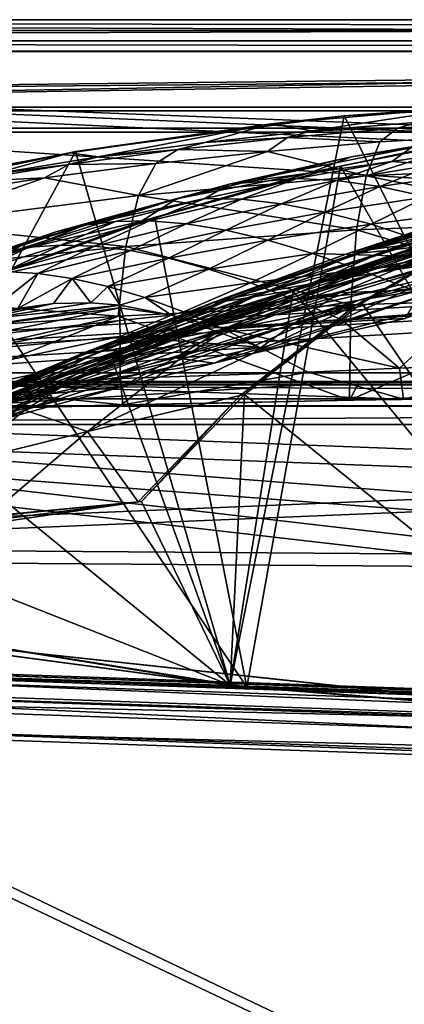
# Model space of a CAD drawing. Header units: metres. Extents: x 0 to 904, y -904 to 0.
# Tile 213 of 236: x 347 to 402, y -140 to 0. Entities that reach past the tile are written whole.
import ezdxf

# ---------------------------------------------------------------- set-up
doc = ezdxf.new("R2010")
doc.units = ezdxf.units.M

msp = doc.modelspace()

# ---------------------------------------------------------------- linework, layer by layer
at = {"layer": 'top0'}
for points in [[(842.079285, -37.838261, 2063.059814), (844.306091, -34.448139, 2063.059814), (133.377289, -4.519207, 2063.059814)], [(844.306091, -34.448139, 2063.059814), (847.696228, -32.221325, 2063.059814), (133.377289, -4.519207, 2063.059814)], [(133.377289, -4.519207, 2063.059814), (847.696228, -32.221325, 2063.059814), (887.377258, -4.519207, 2063.059814)], [(133.377289, -4.519207, 2063.059814), (163.519562, -51.518902, 2063.059814), (836.377136, -51.518902, 2063.059814)], [(842.079285, -37.838261, 2063.059814), (133.377289, -4.519207, 2063.059814), (836.377136, -51.518902, 2063.059814)], [(887.377258, -4.519207, 163.059708), (847.696228, -32.221325, 163.059708), (133.377289, -4.519207, 163.059708)], [(847.696228, -32.221325, 163.059708), (844.306091, -34.448139, 163.059708), (133.377289, -4.519207, 163.059708)], [(133.377289, -4.519207, 163.059708), (844.306091, -34.448139, 163.059708), (842.079285, -37.838261, 163.059708)], [(133.377289, -4.519207, 163.059708), (842.079285, -37.838261, 163.059708), (836.377136, -51.518902, 163.059708)], [(836.377136, -51.518902, 163.059708), (163.519562, -51.518902, 163.059708), (133.377289, -4.519207, 163.059708)], [(887.377258, -4.519207, 163.059708), (133.377289, -4.519207, 163.059708), (887.377258, -4.519207, 173.920044)], [(133.377289, -4.519207, 163.059708), (133.377289, -4.519207, 2063.059814), (887.377258, -4.519207, 173.920044)], [(887.377258, -4.519207, 173.920044), (133.377289, -4.519207, 2063.059814), (887.377258, -4.519207, 2051.920166)], [(133.377289, -4.519207, 2063.059814), (887.377258, -4.519207, 2063.059814), (887.377258, -4.519207, 2051.920166)], [(382.97934, -14.834646, 1610.717773), (411.770935, -12.37691, 1610.901001), (388.780365, -15.827066, 1716.930908)], [(411.770935, -12.37691, 1610.901001), (382.97934, -14.834646, 1610.717773), (393.379517, -13.701091, 1608.156494)], [(411.770935, -12.37691, 1610.901001), (404.080322, -14.572716, 1717.225586), (388.780365, -15.827066, 1716.930908)], [(393.379517, -13.701091, 1608.156494), (436.486115, -99.686302, 1605.904907), (431.912292, -11.590517, 1608.211792)], [(431.912292, -11.590517, 1608.211792), (411.770935, -12.37691, 1610.901001), (393.379517, -13.701091, 1608.156494)], [(355.125214, -18.774803, 1608.02356), (377.154694, -94.793068, 1606.032959), (393.379517, -13.701091, 1608.156494)], [(393.379517, -13.701091, 1608.156494), (382.97934, -14.834646, 1610.717773), (355.125214, -18.774803, 1608.02356)], [(377.154694, -94.793068, 1606.032959), (436.486115, -99.686302, 1605.904907), (393.379517, -13.701091, 1608.156494)], [(354.376801, -18.944498, 1610.452026), (382.97934, -14.834646, 1610.717773), (358.362366, -19.529999, 1716.190674)], [(382.97934, -14.834646, 1610.717773), (354.376801, -18.944498, 1610.452026), (355.125214, -18.774803, 1608.02356)], [(358.362366, -19.529999, 1716.190674), (382.97934, -14.834646, 1610.717773), (373.537689, -17.479712, 1716.585938)], [(382.97934, -14.834646, 1610.717773), (388.780365, -15.827066, 1716.930908), (373.537689, -17.479712, 1716.585938)], [(388.780365, -15.827066, 1716.930908), (404.080322, -14.572716, 1717.225586), (400.991058, -15.456615, 1771.650757)], [(420.31778, -15.217979, 562.786987), (394.377563, -19.538303, 563.097229), (402.888947, -18.271084, 510.193909)], [(420.31778, -15.217979, 562.786987), (413.626617, -16.563557, 615.079346), (394.377563, -19.538303, 563.097229)], [(404.080322, -14.572716, 1717.225586), (416.716766, -14.514934, 1772.012939), (400.991058, -15.456615, 1771.650757)], [(400.991058, -15.456615, 1771.650757), (416.716766, -14.514934, 1772.012939), (414.51532, -16.43042, 1826.515137)], [(373.537689, -17.479712, 1716.585938), (385.320984, -16.785763, 1771.216064), (369.714722, -18.502066, 1770.708984)], [(385.320984, -16.785763, 1771.216064), (382.487549, -18.755613, 1825.468384), (369.714722, -18.502066, 1770.708984)], [(373.537689, -17.479712, 1716.585938), (388.780365, -15.827066, 1716.930908), (385.320984, -16.785763, 1771.216064)], [(385.320984, -16.785763, 1771.216064), (398.472137, -17.4098, 1826.038086), (382.487549, -18.755613, 1825.468384)], [(388.780365, -15.827066, 1716.930908), (400.991058, -15.456615, 1771.650757), (385.320984, -16.785763, 1771.216064)], [(385.320984, -16.785763, 1771.216064), (400.991058, -15.456615, 1771.650757), (398.472137, -17.4098, 1826.038086)], [(413.626617, -16.563557, 615.079346), (388.650299, -21.782118, 615.342224), (394.377563, -19.538303, 563.097229)], [(392.848328, -20.853827, 618.052429), (388.650299, -21.782118, 615.342224), (413.626617, -16.563557, 615.079346)], [(419.807495, -15.603981, 617.914917), (392.848328, -20.853827, 618.052429), (413.626617, -16.563557, 615.079346)], [(392.848328, -20.853827, 618.052429), (419.807495, -15.603981, 617.914917), (438.393463, -99.792473, 620.119507)], [(396.525391, -22.224348, 1880.271606), (414.51532, -16.43042, 1826.515137), (429.176331, -20.694532, 1881.330322)], [(398.472137, -17.4098, 1826.038086), (414.51532, -16.43042, 1826.515137), (396.525391, -22.224348, 1880.271606)], [(400.991058, -15.456615, 1771.650757), (414.51532, -16.43042, 1826.515137), (398.472137, -17.4098, 1826.038086)], [(373.537689, -17.479712, 1716.585938), (369.714722, -18.502066, 1770.708984), (358.362366, -19.529999, 1716.190674)], [(398.472137, -17.4098, 1826.038086), (396.525391, -22.224348, 1880.271606), (382.487549, -18.755613, 1825.468384)], [(406.230988, -20.625, 432.669281), (414.007721, -18.127468, 457.955444), (400.152161, -20.193193, 458.461304)], [(414.007721, -18.127468, 457.955444), (402.888947, -18.271084, 510.193909), (400.152161, -20.193193, 458.461304)], [(317.377777, -26.783472, 1607.813965), (318.15625, -86.840805, 1606.241211), (355.125214, -18.774803, 1608.02356)], [(355.125214, -18.774803, 1608.02356), (354.376801, -18.944498, 1610.452026), (317.377777, -26.783472, 1607.813965)], [(354.376801, -18.944498, 1610.452026), (340.158997, -21.619293, 1610.288818), (317.377777, -26.783472, 1607.813965)], [(318.15625, -86.840805, 1606.241211), (377.154694, -94.793068, 1606.032959), (355.125214, -18.774803, 1608.02356)], [(340.158997, -21.619293, 1610.288818), (354.376801, -18.944498, 1610.452026), (343.264343, -21.97691, 1715.745117)], [(343.264343, -21.97691, 1715.745117), (354.376801, -18.944498, 1610.452026), (358.362366, -19.529999, 1716.190674)], [(354.180634, -20.604959, 1770.129639), (343.264343, -21.97691, 1715.745117), (358.362366, -19.529999, 1716.190674)], [(354.180634, -20.604959, 1770.129639), (369.714722, -18.502066, 1770.708984), (366.568146, -20.467573, 1824.805908)], [(369.714722, -18.502066, 1770.708984), (354.180634, -20.604959, 1770.129639), (358.362366, -19.529999, 1716.190674)], [(382.487549, -18.755613, 1825.468384), (364.100006, -25.040169, 1878.77002), (366.568146, -20.467573, 1824.805908)], [(382.487549, -18.755613, 1825.468384), (396.525391, -22.224348, 1880.271606), (364.100006, -25.040169, 1878.77002)], [(369.714722, -18.502066, 1770.708984), (382.487549, -18.755613, 1825.468384), (366.568146, -20.467573, 1824.805908)], [(376.997711, -23.41547, 511.011322), (394.377563, -19.538303, 563.097229), (369.50769, -25.496048, 563.545837)], [(394.377563, -19.538303, 563.097229), (388.650299, -21.782118, 615.342224), (369.50769, -25.496048, 563.545837)], [(400.152161, -20.193193, 458.461304), (402.888947, -18.271084, 510.193909), (376.997711, -23.41547, 511.011322)], [(402.888947, -18.271084, 510.193909), (394.377563, -19.538303, 563.097229), (376.997711, -23.41547, 511.011322)], [(338.726868, -23.093576, 1769.477905), (354.180634, -20.604959, 1770.129639), (350.720428, -22.545198, 1824.050781)], [(338.726868, -23.093576, 1769.477905), (343.264343, -21.97691, 1715.745117), (354.180634, -20.604959, 1770.129639)], [(366.568146, -20.467573, 1824.805908), (364.100006, -25.040169, 1878.77002), (350.720428, -22.545198, 1824.050781)], [(350.720428, -22.545198, 1824.050781), (354.180634, -20.604959, 1770.129639), (366.568146, -20.467573, 1824.805908)], [(392.848328, -20.853827, 618.052429), (366.410828, -28.200781, 618.244812), (388.650299, -21.782118, 615.342224)], [(366.410828, -28.200781, 618.244812), (392.848328, -20.853827, 618.052429), (379.52887, -95.048317, 619.995239)], [(376.997711, -23.41547, 511.011322), (386.662598, -22.639355, 459.049896), (400.152161, -20.193193, 458.461304)], [(379.52887, -95.048317, 619.995239), (392.848328, -20.853827, 618.052429), (438.393463, -99.792473, 620.119507)], [(386.662598, -22.639355, 459.049896), (392.302795, -22.909855, 433.308899), (400.152161, -20.193193, 458.461304)], [(400.152161, -20.193193, 458.461304), (392.302795, -22.909855, 433.308899), (406.230988, -20.625, 432.669281)], [(392.302795, -22.909855, 433.308899), (398.473907, -23.776873, 407.748627), (406.230988, -20.625, 432.669281)], [(428.188019, -28.625902, 1935.435791), (396.525391, -22.224348, 1880.271606), (429.176331, -20.694532, 1881.330322)], [(398.473907, -23.776873, 407.748627), (412.897308, -21.683456, 407.077454), (406.230988, -20.625, 432.669281)], [(396.525391, -22.224348, 1880.271606), (395.152252, -29.946133, 1934.199341), (364.100006, -25.040169, 1878.77002)], [(369.50769, -25.496048, 563.545837), (388.650299, -21.782118, 615.342224), (364.524628, -28.684767, 615.678772)], [(366.410828, -28.200781, 618.244812), (364.524628, -28.684767, 615.678772), (388.650299, -21.782118, 615.342224)], [(395.152252, -29.946133, 1934.199341), (396.525391, -22.224348, 1880.271606), (428.188019, -28.625902, 1935.435791)], [(412.897308, -21.683456, 407.077454), (398.473907, -23.776873, 407.748627), (405.169159, -25.212345, 382.38327)], [(364.100006, -25.040169, 1878.77002), (331.938507, -29.139597, 1876.826904), (350.720428, -22.545198, 1824.050781)], [(350.720428, -22.545198, 1824.050781), (331.938507, -29.139597, 1876.826904), (334.950867, -24.98777, 1823.203125)], [(334.950867, -24.98777, 1823.203125), (338.726868, -23.093576, 1769.477905), (350.720428, -22.545198, 1824.050781)], [(348.693329, -31.540806, 538.051392), (376.997711, -23.41547, 511.011322), (369.50769, -25.496048, 563.545837)], [(348.693329, -31.540806, 538.051392), (352.3479, -30.22637, 512.078308), (376.997711, -23.41547, 511.011322)], [(376.997711, -23.41547, 511.011322), (352.3479, -30.22637, 512.078308), (356.398682, -29.286085, 486.218231)], [(373.553894, -25.477718, 459.721252), (376.997711, -23.41547, 511.011322), (356.398682, -29.286085, 486.218231)], [(378.776611, -25.573061, 434.038116), (386.662598, -22.639355, 459.049896), (373.553894, -25.477718, 459.721252)], [(386.662598, -22.639355, 459.049896), (376.997711, -23.41547, 511.011322), (373.553894, -25.477718, 459.721252)], [(392.302795, -22.909855, 433.308899), (386.662598, -22.639355, 459.049896), (378.776611, -25.573061, 434.038116)], [(384.464172, -26.229733, 408.513397), (392.302795, -22.909855, 433.308899), (378.776611, -25.573061, 434.038116)], [(398.473907, -23.776873, 407.748627), (392.302795, -22.909855, 433.308899), (384.464172, -26.229733, 408.513397)], [(390.611176, -27.425375, 383.158325), (398.473907, -23.776873, 407.748627), (384.464172, -26.229733, 408.513397)], [(405.169159, -25.212345, 382.38327), (398.473907, -23.776873, 407.748627), (390.611176, -27.425375, 383.158325)], [(331.938507, -29.139597, 1876.826904), (364.100006, -25.040169, 1878.77002), (362.311981, -32.278755, 1932.462891)], [(364.100006, -25.040169, 1878.77002), (395.152252, -29.946133, 1934.199341), (362.311981, -32.278755, 1932.462891)], [(397.212189, -29.134571, 357.982147), (405.169159, -25.212345, 382.38327), (390.611176, -27.425375, 383.158325)], [(412.381622, -27.184265, 357.22464), (405.169159, -25.212345, 382.38327), (397.212189, -29.134571, 357.982147)], [(369.50769, -25.496048, 563.545837), (364.524628, -28.684767, 615.678772), (345.436279, -33.224522, 564.132813)], [(345.436279, -33.224522, 564.132813), (348.693329, -31.540806, 538.051392), (369.50769, -25.496048, 563.545837)], [(373.553894, -25.477718, 459.721252), (356.398682, -29.286085, 486.218231), (360.844208, -28.725321, 460.475372)], [(365.682312, -28.628368, 434.856842), (373.553894, -25.477718, 459.721252), (360.844208, -28.725321, 460.475372)], [(378.776611, -25.573061, 434.038116), (373.553894, -25.477718, 459.721252), (365.682312, -28.628368, 434.856842)], [(370.909546, -29.052488, 409.371735), (378.776611, -25.573061, 434.038116), (365.682312, -28.628368, 434.856842)], [(384.464172, -26.229733, 408.513397), (378.776611, -25.573061, 434.038116), (370.909546, -29.052488, 409.371735)], [(376.522217, -29.981905, 384.027832), (384.464172, -26.229733, 408.513397), (370.909546, -29.052488, 409.371735)], [(390.611176, -27.425375, 383.158325), (384.464172, -26.229733, 408.513397), (376.522217, -29.981905, 384.027832)], [(397.239197, -32.751995, 952.342163), (394.07254, -33.247612, 895.348083), (418.292572, -26.29254, 952.467773)], [(394.07254, -33.247612, 895.348083), (414.402863, -26.693949, 895.548584), (418.292572, -26.29254, 952.467773)], [(402.964142, -31.957781, 1009.056152), (397.239197, -32.751995, 952.342163), (425.04071, -25.739313, 1009.108154)], [(397.239197, -32.751995, 952.342163), (418.292572, -26.29254, 952.467773), (425.04071, -25.739313, 1009.108154)], [(374.670593, -40.327435, 837.568848), (413.296906, -26.930365, 838.165894), (394.07254, -33.247612, 895.348083)], [(413.296906, -26.930365, 838.165894), (374.670593, -40.327435, 837.568848), (395.179382, -33.30217, 779.860901)], [(382.51651, -31.398735, 358.831604), (390.611176, -27.425375, 383.158325), (376.522217, -29.981905, 384.027832)], [(397.212189, -29.134571, 357.982147), (390.611176, -27.425375, 383.158325), (382.51651, -31.398735, 358.831604)], [(394.07254, -33.247612, 895.348083), (413.296906, -26.930365, 838.165894), (414.402863, -26.693949, 895.548584)], [(395.179382, -33.30217, 779.860901), (414.936676, -26.996801, 780.114929), (413.296906, -26.930365, 838.165894)], [(414.936676, -26.996801, 780.114929), (395.179382, -33.30217, 779.860901), (399.42099, -32.860413, 720.996948)], [(411.755524, -33.971493, 308.193176), (412.381622, -27.184265, 357.22464), (397.212189, -29.134571, 357.982147)], [(399.42099, -32.860413, 720.996948), (406.093292, -32.083141, 663.198425), (419.325562, -26.89748, 721.176575)], [(419.325562, -26.89748, 721.176575), (414.936676, -26.996801, 780.114929), (399.42099, -32.860413, 720.996948)], [(331.938507, -29.139597, 1876.826904), (362.311981, -32.278755, 1932.462891), (329.691498, -35.62178, 1930.227783)], [(364.524628, -28.684767, 615.678772), (340.223785, -37.618626, 616.103516), (345.436279, -33.224522, 564.132813)], [(340.804901, -37.533306, 618.489197), (340.223785, -37.618626, 616.103516), (364.524628, -28.684767, 615.678772)], [(366.410828, -28.200781, 618.244812), (340.804901, -37.533306, 618.489197), (364.524628, -28.684767, 615.678772)], [(340.804901, -37.533306, 618.489197), (366.410828, -28.200781, 618.244812), (379.52887, -95.048317, 619.995239)], [(356.398682, -29.286085, 486.218231), (344.361816, -33.158413, 486.960266), (348.553833, -32.402069, 461.312286)], [(356.398682, -29.286085, 486.218231), (352.3479, -30.22637, 512.078308), (344.361816, -33.158413, 486.960266)], [(360.844208, -28.725321, 460.475372), (356.398682, -29.286085, 486.218231), (348.553833, -32.402069, 461.312286)], [(348.553833, -32.402069, 461.312286), (353.051544, -32.091755, 435.765167), (360.844208, -28.725321, 460.475372)], [(353.051544, -32.091755, 435.765167), (365.682312, -28.628368, 434.856842), (360.844208, -28.725321, 460.475372)], [(353.051544, -32.091755, 435.765167), (357.853241, -32.257198, 410.323669), (365.682312, -28.628368, 434.856842)], [(357.853241, -32.257198, 410.323669), (370.909546, -29.052488, 409.371735), (365.682312, -28.628368, 434.856842)], [(357.853241, -32.257198, 410.323669), (362.956909, -32.890076, 384.991852), (370.909546, -29.052488, 409.371735)], [(362.956909, -32.890076, 384.991852), (376.522217, -29.981905, 384.027832), (370.909546, -29.052488, 409.371735)], [(388.888672, -33.282894, 333.788177), (397.212189, -29.134571, 357.982147), (382.51651, -31.398735, 358.831604)], [(411.755524, -33.971493, 308.193176), (397.212189, -29.134571, 357.982147), (388.888672, -33.282894, 333.788177)], [(398.914795, -33.965172, 1471.546631), (415.583466, -28.308121, 1518.111328), (391.274414, -36.85598, 1471.195679)], [(391.274414, -36.85598, 1471.195679), (415.583466, -28.308121, 1518.111328), (413.278595, -30.246319, 1562.556519)], [(427.646545, -39.61805, 1989.055786), (395.152252, -29.946133, 1934.199341), (428.188019, -28.625902, 1935.435791)], [(415.583466, -28.308121, 1518.111328), (398.914795, -33.965172, 1471.546631), (414.66925, -29.776968, 1472.248779)], [(352.3479, -30.22637, 512.078308), (340.476685, -34.316963, 512.705444), (344.361816, -33.158413, 486.960266)], [(340.476685, -34.316963, 512.705444), (352.3479, -30.22637, 512.078308), (348.693329, -31.540806, 538.051392)], [(362.311981, -32.278755, 1932.462891), (395.152252, -29.946133, 1934.199341), (394.353912, -40.59396, 1987.670532)], [(362.956909, -32.890076, 384.991852), (368.360596, -33.980976, 359.773071), (376.522217, -29.981905, 384.027832)], [(368.360596, -33.980976, 359.773071), (382.51651, -31.398735, 358.831604), (376.522217, -29.981905, 384.027832)], [(395.083862, -40.627575, 1562.974365), (376.64502, -44.160591, 1470.49353), (413.278595, -30.246319, 1562.556519)], [(376.64502, -44.160591, 1470.49353), (383.8396, -40.260113, 1470.844604), (413.278595, -30.246319, 1562.556519)], [(413.278595, -30.246319, 1562.556519), (383.8396, -40.260113, 1470.844604), (391.274414, -36.85598, 1471.195679)], [(386.122192, -38.672516, 660.301147), (412.684967, -30.248764, 660.521729), (406.093292, -32.083141, 663.198425)], [(386.122192, -38.672516, 660.301147), (436.486115, -99.686302, 658.70343), (412.684967, -30.248764, 660.521729)], [(394.353912, -40.59396, 1987.670532), (395.152252, -29.946133, 1934.199341), (427.646545, -39.61805, 1989.055786)], [(395.888977, -40.362392, 1565.560181), (395.083862, -40.627575, 1562.974365), (413.278595, -30.246319, 1562.556519)], [(436.501892, -99.687195, 1567.113647), (395.888977, -40.362392, 1565.560181), (414.273865, -29.902706, 1565.286255)], [(414.273865, -29.902706, 1565.286255), (395.888977, -40.362392, 1565.560181), (413.278595, -30.246319, 1562.556519)], [(403.968872, -34.238422, 1425.689087), (414.66925, -29.776968, 1472.248779), (397.047577, -35.482574, 1425.274292)], [(414.66925, -29.776968, 1472.248779), (398.914795, -33.965172, 1471.546631), (397.047577, -35.482574, 1425.274292)], [(336.89917, -35.874908, 538.545532), (348.693329, -31.540806, 538.051392), (345.436279, -33.224522, 564.132813)], [(336.89917, -35.874908, 538.545532), (340.476685, -34.316963, 512.705444), (348.693329, -31.540806, 538.051392)], [(340.718048, -35.999897, 437.959137), (353.051544, -32.091755, 435.765167), (348.553833, -32.402069, 461.312286)], [(340.718048, -35.999897, 437.959137), (345.142822, -35.856239, 412.489502), (353.051544, -32.091755, 435.765167)], [(345.142822, -35.856239, 412.489502), (357.853241, -32.257198, 410.323669), (353.051544, -32.091755, 435.765167)], [(368.360596, -33.980976, 359.773071), (374.062347, -35.519348, 334.670044), (382.51651, -31.398735, 358.831604)], [(374.062347, -35.519348, 334.670044), (388.888672, -33.282894, 333.788177), (382.51651, -31.398735, 358.831604)], [(381.956543, -38.798779, 1008.983704), (377.339966, -39.678192, 952.169128), (402.964142, -31.957781, 1009.056152)], [(377.339966, -39.678192, 952.169128), (397.239197, -32.751995, 952.342163), (402.964142, -31.957781, 1009.056152)], [(402.964142, -31.957781, 1009.056152), (411.340637, -30.882969, 1065.649902), (381.956543, -38.798779, 1008.983704)], [(411.340637, -30.882969, 1065.649902), (388.858551, -37.568882, 1065.643799), (381.956543, -38.798779, 1008.983704)], [(386.122192, -38.672516, 660.301147), (406.093292, -32.083141, 663.198425), (386.664337, -38.420334, 662.912781)], [(386.664337, -38.420334, 662.912781), (406.093292, -32.083141, 663.198425), (399.42099, -32.860413, 720.996948)], [(388.858551, -37.568882, 1065.643799), (411.340637, -30.882969, 1065.649902), (410.267761, -32.640263, 1122.289429)], [(410.267761, -32.640263, 1122.289429), (423.265381, -30.888161, 1179.018677), (398.171814, -36.015312, 1122.286255)], [(423.265381, -30.888161, 1179.018677), (410.011841, -34.16378, 1178.973145), (398.171814, -36.015312, 1122.286255)], [(362.311981, -32.278755, 1932.462891), (328.855499, -39.752583, 1956.806641), (329.691498, -35.62178, 1930.227783)], [(328.855499, -39.752583, 1956.806641), (362.311981, -32.278755, 1932.462891), (361.205383, -42.215172, 1985.746338)], [(348.553833, -32.402069, 461.312286), (344.361816, -33.158413, 486.960266), (336.510925, -36.571457, 463.459229)], [(336.510925, -36.571457, 463.459229), (340.718048, -35.999897, 437.959137), (348.553833, -32.402069, 461.312286)], [(345.142822, -35.856239, 412.489502), (349.784576, -36.140621, 387.059753), (357.853241, -32.257198, 410.323669)], [(349.784576, -36.140621, 387.059753), (362.956909, -32.890076, 384.991852), (357.853241, -32.257198, 410.323669)], [(349.784576, -36.140621, 387.059753), (354.642517, -36.854706, 361.678864), (362.956909, -32.890076, 384.991852)], [(354.642517, -36.854706, 361.678864), (368.360596, -33.980976, 359.773071), (362.956909, -32.890076, 384.991852)], [(361.205383, -42.215172, 1985.746338), (362.311981, -32.278755, 1932.462891), (394.353912, -40.59396, 1987.670532)], [(374.062347, -35.519348, 334.670044), (380.060425, -37.491833, 309.684357), (388.888672, -33.282894, 333.788177)], [(374.930176, -40.191292, 895.072998), (374.670593, -40.327435, 837.568848), (394.07254, -33.247612, 895.348083)], [(374.670593, -40.327435, 837.568848), (376.531799, -40.082592, 779.513306), (395.179382, -33.30217, 779.860901)], [(377.339966, -39.678192, 952.169128), (374.930176, -40.191292, 895.072998), (397.239197, -32.751995, 952.342163)], [(374.930176, -40.191292, 895.072998), (394.07254, -33.247612, 895.348083), (397.239197, -32.751995, 952.342163)], [(395.179382, -33.30217, 779.860901), (376.531799, -40.082592, 779.513306), (380.515198, -39.460186, 720.751343)], [(380.060425, -37.491833, 309.684357), (395.635437, -35.608921, 308.900726), (388.888672, -33.282894, 333.788177)], [(380.515198, -39.460186, 720.751343), (386.664337, -38.420334, 662.912781), (399.42099, -32.860413, 720.996948)], [(399.42099, -32.860413, 720.996948), (395.179382, -33.30217, 779.860901), (380.515198, -39.460186, 720.751343)], [(398.171814, -36.015312, 1122.286255), (388.858551, -37.568882, 1065.643799), (410.267761, -32.640263, 1122.289429)], [(395.635437, -35.608921, 308.900726), (411.755524, -33.971493, 308.193176), (388.888672, -33.282894, 333.788177)], [(410.942413, -33.453278, 1426.10376), (403.968872, -34.238422, 1425.689087), (392.671021, -38.906479, 1378.530884)], [(410.942413, -33.453278, 1426.10376), (392.671021, -38.906479, 1378.530884), (404.575989, -38.4268, 1379.373047)], [(409.377899, -37.694042, 1291.495117), (395.52594, -39.949287, 1235.307617), (425.375366, -33.317085, 1291.730469)], [(395.52594, -39.949287, 1235.307617), (409.918915, -35.719398, 1235.449707), (425.375366, -33.317085, 1291.730469)], [(354.642517, -36.854706, 361.678864), (359.715637, -37.999809, 336.355957), (368.360596, -33.980976, 359.773071)], [(359.715637, -37.999809, 336.355957), (374.062347, -35.519348, 334.670044), (368.360596, -33.980976, 359.773071)], [(398.171814, -36.015312, 1122.286255), (410.011841, -34.16378, 1178.973145), (374.338074, -43.6642, 1122.279053)], [(410.011841, -34.16378, 1178.973145), (383.85733, -41.942944, 1178.865479), (374.338074, -43.6642, 1122.279053)], [(397.047577, -35.482574, 1425.274292), (398.914795, -33.965172, 1471.546631), (383.486725, -39.327137, 1424.444946)], [(383.486725, -39.327137, 1424.444946), (398.914795, -33.965172, 1471.546631), (391.274414, -36.85598, 1471.195679)], [(383.85733, -41.942944, 1178.865479), (410.011841, -34.16378, 1178.973145), (409.918915, -35.719398, 1235.449707)], [(403.968872, -34.238422, 1425.689087), (386.739777, -39.716629, 1378.109741), (392.671021, -38.906479, 1378.530884)], [(386.739777, -39.716629, 1378.109741), (403.968872, -34.238422, 1425.689087), (397.047577, -35.482574, 1425.274292)], [(402.753815, -38.348515, 284.171265), (411.755524, -33.971493, 308.193176), (395.635437, -35.608921, 308.900726)], [(349.784576, -36.140621, 387.059753), (345.142822, -35.856239, 412.489502), (341.625061, -42.625671, 432.150208)], [(346.903564, -41.14917, 402.306671), (349.784576, -36.140621, 387.059753), (341.625061, -42.625671, 432.150208)], [(354.642517, -36.854706, 361.678864), (349.784576, -36.140621, 387.059753), (346.903564, -41.14917, 402.306671)], [(359.715637, -37.999809, 336.355957), (365.002441, -39.576118, 311.099915), (374.062347, -35.519348, 334.670044)], [(365.002441, -39.576118, 311.099915), (380.060425, -37.491833, 309.684357), (374.062347, -35.519348, 334.670044)], [(398.171814, -36.015312, 1122.286255), (374.338074, -43.6642, 1122.279053), (366.914978, -45.097912, 1065.63562)], [(388.858551, -37.568882, 1065.643799), (398.171814, -36.015312, 1122.286255), (366.914978, -45.097912, 1065.63562)], [(380.060425, -37.491833, 309.684357), (386.353302, -39.883587, 284.817108), (395.635437, -35.608921, 308.900726)], [(386.739777, -39.716629, 1378.109741), (397.047577, -35.482574, 1425.274292), (380.856293, -40.9039, 1377.688599)], [(380.856293, -40.9039, 1377.688599), (397.047577, -35.482574, 1425.274292), (383.486725, -39.327137, 1424.444946)], [(395.52594, -39.949287, 1235.307617), (383.85733, -41.942944, 1178.865479), (409.918915, -35.719398, 1235.449707)], [(386.353302, -39.883587, 284.817108), (402.753815, -38.348515, 284.171265), (395.635437, -35.608921, 308.900726)], [(379.52887, -95.048317, 619.995239), (320.985687, -87.293312, 619.792175), (340.804901, -37.533306, 618.489197)], [(351.984253, -40.428299, 375.115875), (354.642517, -36.854706, 361.678864), (346.903564, -41.14917, 402.306671)], [(351.984253, -40.428299, 375.115875), (357.321594, -40.318794, 347.942413), (354.642517, -36.854706, 361.678864)], [(357.321594, -40.318794, 347.942413), (359.715637, -37.999809, 336.355957), (354.642517, -36.854706, 361.678864)], [(381.956543, -38.798779, 1008.983704), (388.858551, -37.568882, 1065.643799), (361.499695, -46.222847, 1008.890869)], [(388.858551, -37.568882, 1065.643799), (366.914978, -45.097912, 1065.63562), (361.499695, -46.222847, 1008.890869)], [(383.8396, -40.260113, 1470.844604), (363.742767, -46.683899, 1376.425293), (391.274414, -36.85598, 1471.195679)], [(391.274414, -36.85598, 1471.195679), (363.742767, -46.683899, 1376.425293), (383.486725, -39.327137, 1424.444946)], [(365.002441, -39.576118, 311.099915), (370.501129, -41.583195, 285.920105), (380.060425, -37.491833, 309.684357)], [(370.501129, -41.583195, 285.920105), (386.353302, -39.883587, 284.817108), (380.060425, -37.491833, 309.684357)], [(380.396759, -47.560413, 1290.754272), (374.85965, -48.91679, 1275.041138), (409.377899, -37.694042, 1291.495117)], [(374.85965, -48.91679, 1275.041138), (395.52594, -39.949287, 1235.307617), (409.377899, -37.694042, 1291.495117)], [(380.396759, -47.560413, 1290.754272), (409.377899, -37.694042, 1291.495117), (407.868103, -40.556469, 1346.965698)], [(357.321594, -40.318794, 347.942413), (361.43927, -40.649021, 327.834259), (359.715637, -37.999809, 336.355957)], [(361.499695, -46.222847, 1008.890869), (357.995667, -47.016838, 951.948608), (381.956543, -38.798779, 1008.983704)], [(357.995667, -47.016838, 951.948608), (377.339966, -39.678192, 952.169128), (381.956543, -38.798779, 1008.983704)], [(361.43927, -40.649021, 327.834259), (365.002441, -39.576118, 311.099915), (359.715637, -37.999809, 336.355957)], [(360.504913, -48.802887, 660.035828), (386.664337, -38.420334, 662.912781), (367.603577, -45.726032, 662.584045)], [(360.504913, -48.802887, 660.035828), (386.122192, -38.672516, 660.301147), (386.664337, -38.420334, 662.912781)], [(360.504913, -48.802887, 660.035828), (377.154663, -94.793068, 658.831543), (386.122192, -38.672516, 660.301147)], [(367.603577, -45.726032, 662.584045), (386.664337, -38.420334, 662.912781), (380.515198, -39.460186, 720.751343)], [(392.671021, -38.906479, 1378.530884), (386.739777, -39.716629, 1378.109741), (376.035645, -44.105186, 1330.324463)], [(386.03299, -43.400482, 1331.089478), (392.671021, -38.906479, 1378.530884), (376.035645, -44.105186, 1330.324463)], [(377.154663, -94.793068, 658.831543), (436.486115, -99.686302, 658.70343), (386.122192, -38.672516, 660.301147)], [(386.03299, -43.400482, 1331.089478), (402.061737, -42.545174, 1346.886108), (404.575989, -38.4268, 1379.373047)], [(404.575989, -38.4268, 1379.373047), (392.671021, -38.906479, 1378.530884), (386.03299, -43.400482, 1331.089478)], [(392.940002, -42.676311, 260.067993), (402.753815, -38.348515, 284.171265), (386.353302, -39.883587, 284.817108)], [(410.242004, -41.466755, 259.599365), (402.753815, -38.348515, 284.171265), (392.940002, -42.676311, 260.067993)], [(328.211334, -44.48011, 1983.284302), (328.855499, -39.752583, 1956.806641), (361.205383, -42.215172, 1985.746338)], [(361.439575, -41.034904, 320.839935), (361.43927, -40.649021, 327.834259), (341.619324, -43.661179, 321.925568)], [(361.43927, -40.649021, 327.834259), (341.62149, -42.695625, 348.745941), (341.619324, -43.661179, 321.925568)], [(361.43927, -40.649021, 327.834259), (357.321594, -40.318794, 347.942413), (341.62149, -42.695625, 348.745941)], [(357.321594, -40.318794, 347.942413), (351.984253, -40.428299, 375.115875), (341.62149, -42.695625, 348.745941)], [(341.62149, -42.695625, 348.745941), (351.984253, -40.428299, 375.115875), (341.623657, -42.189289, 375.607788)], [(351.984253, -40.428299, 375.115875), (346.903564, -41.14917, 402.306671), (341.623657, -42.189289, 375.607788)], [(357.995667, -47.016838, 951.948608), (356.342255, -47.466808, 894.723267), (377.339966, -39.678192, 952.169128)], [(356.342255, -47.466808, 894.723267), (374.930176, -40.191292, 895.072998), (377.339966, -39.678192, 952.169128)], [(356.342255, -47.466808, 894.723267), (356.495697, -47.56395, 837.130737), (374.930176, -40.191292, 895.072998)], [(356.495697, -47.56395, 837.130737), (374.670593, -40.327435, 837.568848), (374.930176, -40.191292, 895.072998)], [(374.670593, -40.327435, 837.568848), (356.495697, -47.56395, 837.130737), (358.4328, -47.304928, 779.072327)], [(356.842072, -58.659721, 1469.44043), (369.725311, -48.540432, 1470.142578), (395.083862, -40.627575, 1562.974365)], [(395.083862, -40.627575, 1562.974365), (378.55719, -53.530102, 1563.482422), (356.842072, -58.659721, 1469.44043)], [(367.289642, -50.005356, 1234.981567), (358.188904, -51.380821, 1178.73584), (395.52594, -39.949287, 1235.307617)], [(358.188904, -51.380821, 1178.73584), (383.85733, -41.942944, 1178.865479), (395.52594, -39.949287, 1235.307617)], [(363.742767, -46.683899, 1376.425293), (383.8396, -40.260113, 1470.844604), (358.298492, -49.328117, 1376.00415)], [(358.298492, -49.328117, 1376.00415), (383.8396, -40.260113, 1470.844604), (376.64502, -44.160591, 1470.49353)], [(376.531799, -40.082592, 779.513306), (358.4328, -47.304928, 779.072327), (362.153534, -46.692596, 720.439819)], [(376.531799, -40.082592, 779.513306), (374.670593, -40.327435, 837.568848), (358.4328, -47.304928, 779.072327)], [(361.205383, -42.215172, 1985.746338), (394.353912, -40.59396, 1987.670532), (394.131256, -54.164406, 2040.5354)], [(361.43927, -40.649021, 327.834259), (368.783478, -42.057781, 293.587402), (365.002441, -39.576118, 311.099915)], [(368.783478, -42.057781, 293.587402), (361.43927, -40.649021, 327.834259), (361.439575, -41.034904, 320.839935)], [(362.153534, -46.692596, 720.439819), (367.603577, -45.726032, 662.584045), (380.515198, -39.460186, 720.751343)], [(380.515198, -39.460186, 720.751343), (376.531799, -40.082592, 779.513306), (362.153534, -46.692596, 720.439819)], [(363.742767, -46.683899, 1376.425293), (369.332886, -44.392456, 1376.846436), (383.486725, -39.327137, 1424.444946)], [(368.783478, -42.057781, 293.587402), (370.501129, -41.583195, 285.920105), (365.002441, -39.576118, 311.099915)], [(376.035645, -44.105186, 1330.324463), (386.739777, -39.716629, 1378.109741), (366.133057, -46.029953, 1329.559448)], [(366.133057, -46.029953, 1329.559448), (386.739777, -39.716629, 1378.109741), (380.856293, -40.9039, 1377.688599)], [(395.52594, -39.949287, 1235.307617), (374.85965, -48.91679, 1275.041138), (367.289642, -50.005356, 1234.981567)], [(383.486725, -39.327137, 1424.444946), (369.332886, -44.392456, 1376.846436), (380.856293, -40.9039, 1377.688599)], [(369.725311, -48.540432, 1470.142578), (376.64502, -44.160591, 1470.49353), (395.083862, -40.627575, 1562.974365)], [(370.501129, -41.583195, 285.920105), (376.209778, -44.020283, 260.824158), (386.353302, -39.883587, 284.817108)], [(376.209778, -44.020283, 260.824158), (392.940002, -42.676311, 260.067993), (386.353302, -39.883587, 284.817108)], [(379.197052, -53.356236, 1565.900513), (378.55719, -53.530102, 1563.482422), (395.083862, -40.627575, 1562.974365)], [(379.197052, -53.356236, 1565.900513), (395.888977, -40.362392, 1565.560181), (436.501892, -99.687195, 1567.113647)], [(395.888977, -40.362392, 1565.560181), (379.197052, -53.356236, 1565.900513), (395.083862, -40.627575, 1562.974365)], [(402.061737, -42.545174, 1346.886108), (380.396759, -47.560413, 1290.754272), (407.868103, -40.556469, 1346.965698)], [(394.131256, -54.164406, 2040.5354), (394.353912, -40.59396, 1987.670532), (427.646545, -39.61805, 1989.055786)], [(461.049896, -53.340942, 2042.971069), (394.131256, -54.164406, 2040.5354), (427.646545, -39.61805, 1989.055786)], [(361.456604, -42.823792, 293.981537), (361.439575, -41.034904, 320.839935), (341.617157, -45.084862, 295.156525)], [(361.439575, -41.034904, 320.839935), (341.619324, -43.661179, 321.925568), (341.617157, -45.084862, 295.156525)], [(374.338074, -43.6642, 1122.279053), (383.85733, -41.942944, 1178.865479), (350.81488, -52.571098, 1122.270264)], [(383.85733, -41.942944, 1178.865479), (358.188904, -51.380821, 1178.73584), (350.81488, -52.571098, 1122.270264)], [(361.456604, -42.823792, 293.981537), (368.783478, -42.057781, 293.587402), (361.439575, -41.034904, 320.839935)], [(368.783478, -42.057781, 293.587402), (361.456604, -42.823792, 293.981537), (361.473633, -45.100048, 267.188416)], [(381.315338, -46.616428, 239.179611), (368.783478, -42.057781, 293.587402), (361.473633, -45.100048, 267.188416)], [(369.332886, -44.392456, 1376.846436), (366.133057, -46.029953, 1329.559448), (380.856293, -40.9039, 1377.688599)], [(370.501129, -41.583195, 285.920105), (368.783478, -42.057781, 293.587402), (376.209778, -44.020283, 260.824158)], [(368.783478, -42.057781, 293.587402), (381.315338, -46.616428, 239.179611), (376.209778, -44.020283, 260.824158)], [(392.940002, -42.676311, 260.067993), (401.25293, -49.612221, 210.920059), (410.242004, -41.466755, 259.599365)], [(401.25293, -49.612221, 210.920059), (441.301514, -48.22258, 210.920059), (410.242004, -41.466755, 259.599365)], [(327.759186, -49.804897, 2009.645752), (361.205383, -42.215172, 1985.746338), (327.499298, -55.725853, 2035.875732)], [(327.499298, -55.725853, 2035.875732), (361.205383, -42.215172, 1985.746338), (394.131256, -54.164406, 2040.5354)], [(327.759186, -49.804897, 2009.645752), (328.211334, -44.48011, 1983.284302), (361.205383, -42.215172, 1985.746338)], [(361.473633, -45.100048, 267.188416), (361.456604, -42.823792, 293.981537), (341.615021, -46.965527, 268.448761)], [(361.456604, -42.823792, 293.981537), (341.617157, -45.084862, 295.156525), (341.615021, -46.965527, 268.448761)], [(369.33429, -48.157398, 1282.202271), (380.396759, -47.560413, 1290.754272), (386.03299, -43.400482, 1331.089478)], [(369.33429, -48.157398, 1282.202271), (386.03299, -43.400482, 1331.089478), (376.035645, -44.105186, 1330.324463)], [(401.25293, -49.612221, 210.920059), (392.940002, -42.676311, 260.067993), (376.209778, -44.020283, 260.824158)], [(380.396759, -47.560413, 1290.754272), (402.061737, -42.545174, 1346.886108), (386.03299, -43.400482, 1331.089478)], [(374.338074, -43.6642, 1122.279053), (345.134308, -53.564972, 1065.625244), (366.914978, -45.097912, 1065.63562)], [(374.338074, -43.6642, 1122.279053), (350.81488, -52.571098, 1122.270264), (345.134308, -53.564972, 1065.625244)], [(358.298492, -49.328117, 1376.00415), (376.64502, -44.160591, 1470.49353), (353.022949, -52.31377, 1375.58313)], [(353.022949, -52.31377, 1375.58313), (376.64502, -44.160591, 1470.49353), (369.725311, -48.540432, 1470.142578)], [(369.332886, -44.392456, 1376.846436), (356.482025, -49.152481, 1328.794556), (366.133057, -46.029953, 1329.559448)], [(356.482025, -49.152481, 1328.794556), (369.332886, -44.392456, 1376.846436), (363.742767, -46.683899, 1376.425293)], [(369.33429, -48.157398, 1282.202271), (376.035645, -44.105186, 1330.324463), (361.072083, -49.020161, 1281.579346)], [(361.072083, -49.020161, 1281.579346), (376.035645, -44.105186, 1330.324463), (366.133057, -46.029953, 1329.559448)], [(388.247131, -50.177692, 210.920059), (401.25293, -49.612221, 210.920059), (376.209778, -44.020283, 260.824158)], [(376.209778, -44.020283, 260.824158), (381.315338, -46.616428, 239.179611), (388.247131, -50.177692, 210.920059)], [(341.091095, -54.346607, 1008.777649), (338.623688, -54.899479, 951.680603), (361.499695, -46.222847, 1008.890869)], [(338.623688, -54.899479, 951.680603), (357.995667, -47.016838, 951.948608), (361.499695, -46.222847, 1008.890869)], [(366.914978, -45.097912, 1065.63562), (345.134308, -53.564972, 1065.625244), (341.091095, -54.346607, 1008.777649)], [(361.499695, -46.222847, 1008.890869), (366.914978, -45.097912, 1065.63562), (341.091095, -54.346607, 1008.777649)], [(341.615021, -46.965527, 268.448761), (341.612854, -49.301628, 241.812042), (361.473633, -45.100048, 267.188416)], [(341.612854, -49.301628, 241.812042), (361.490662, -47.86203, 240.471069), (361.473633, -45.100048, 267.188416)], [(348.922943, -53.998867, 662.213379), (367.603577, -45.726032, 662.584045), (362.153534, -46.692596, 720.439819)], [(348.922943, -53.998867, 662.213379), (360.504913, -48.802887, 660.035828), (367.603577, -45.726032, 662.584045)], [(356.482025, -49.152481, 1328.794556), (352.907043, -50.836445, 1280.956421), (366.133057, -46.029953, 1329.559448)], [(366.133057, -46.029953, 1329.559448), (352.907043, -50.836445, 1280.956421), (361.072083, -49.020161, 1281.579346)], [(361.473633, -45.100048, 267.188416), (361.490662, -47.86203, 240.471069), (381.315338, -46.616428, 239.179611)], [(356.482025, -49.152481, 1328.794556), (363.742767, -46.683899, 1376.425293), (337.335846, -57.246353, 1279.710571)], [(337.335846, -57.246353, 1279.710571), (363.742767, -46.683899, 1376.425293), (358.298492, -49.328117, 1376.00415)], [(338.623688, -54.899479, 951.680603), (337.693024, -55.213818, 894.298889), (357.995667, -47.016838, 951.948608)], [(337.693024, -55.213818, 894.298889), (356.342255, -47.466808, 894.723267), (357.995667, -47.016838, 951.948608)], [(337.693024, -55.213818, 894.298889), (338.270569, -55.283051, 836.599487), (356.342255, -47.466808, 894.723267)], [(338.270569, -55.283051, 836.599487), (356.495697, -47.56395, 837.130737), (356.342255, -47.466808, 894.723267)], [(356.495697, -47.56395, 837.130737), (338.270569, -55.283051, 836.599487), (340.340546, -55.104694, 778.537842)], [(358.4328, -47.304928, 779.072327), (340.340546, -55.104694, 778.537842), (343.901428, -54.680893, 720.062378)], [(358.4328, -47.304928, 779.072327), (356.495697, -47.56395, 837.130737), (340.340546, -55.104694, 778.537842)], [(343.901428, -54.680893, 720.062378), (348.922943, -53.998867, 662.213379), (362.153534, -46.692596, 720.439819)], [(362.153534, -46.692596, 720.439819), (358.4328, -47.304928, 779.072327), (343.901428, -54.680893, 720.062378)], [(361.490662, -47.86203, 240.471069), (361.50769, -51.107964, 213.839966), (381.315338, -46.616428, 239.179611)], [(381.315338, -46.616428, 239.179611), (361.50769, -51.107964, 213.839966), (388.247131, -50.177692, 210.920059)], [(374.85965, -48.91679, 1275.041138), (380.396759, -47.560413, 1290.754272), (369.33429, -48.157398, 1282.202271)], [(335.552734, -60.736385, 659.723389), (360.504913, -48.802887, 660.035828), (348.922943, -53.998867, 662.213379)], [(377.154663, -94.793068, 658.831543), (360.504913, -48.802887, 660.035828), (335.552734, -60.736385, 659.723389)], [(341.612854, -49.301628, 241.812042), (341.610687, -52.091511, 215.256165), (361.490662, -47.86203, 240.471069)], [(341.610687, -52.091511, 215.256165), (361.50769, -51.107964, 213.839966), (361.490662, -47.86203, 240.471069)], [(361.519562, -52.325344, 1234.223267), (369.33429, -48.157398, 1282.202271), (347.806946, -53.605236, 1232.391602)], [(347.806946, -53.605236, 1232.391602), (369.33429, -48.157398, 1282.202271), (361.072083, -49.020161, 1281.579346)], [(352.907043, -50.836445, 1280.956421), (347.806946, -53.605236, 1232.391602), (361.072083, -49.020161, 1281.579346)], [(347.938934, -55.629524, 1375.161987), (369.725311, -48.540432, 1470.142578), (356.842072, -58.659721, 1469.44043)], [(353.022949, -52.31377, 1375.58313), (369.725311, -48.540432, 1470.142578), (347.938934, -55.629524, 1375.161987)], [(361.519562, -52.325344, 1234.223267), (374.85965, -48.91679, 1275.041138), (369.33429, -48.157398, 1282.202271)], [(374.85965, -48.91679, 1275.041138), (361.519562, -52.325344, 1234.223267), (367.289642, -50.005356, 1234.981567)], [(441.301514, -48.22258, 210.920059), (401.25293, -49.612221, 210.920059), (401.836456, -54.031609, 184.909973)], [(441.827484, -53.501369, 183.339325), (441.301514, -48.22258, 210.920059), (401.836456, -54.031609, 184.909973)], [(344.956512, -53.587872, 1280.333496), (356.482025, -49.152481, 1328.794556), (337.335846, -57.246353, 1279.710571)], [(337.335846, -57.246353, 1279.710571), (358.298492, -49.328117, 1376.00415), (353.022949, -52.31377, 1375.58313)], [(344.956512, -53.587872, 1280.333496), (352.907043, -50.836445, 1280.956421), (356.482025, -49.152481, 1328.794556)], [(367.289642, -50.005356, 1234.981567), (361.519562, -52.325344, 1234.223267), (358.188904, -51.380821, 1178.73584)], [(361.50769, -51.107964, 213.839966), (361.889374, -54.827484, 187.280212), (388.247131, -50.177692, 210.920059)], [(388.247131, -50.177692, 210.920059), (361.889374, -54.827484, 187.280212), (401.836456, -54.031609, 184.909973)], [(401.836456, -54.031609, 184.909973), (401.25293, -49.612221, 210.920059), (388.247131, -50.177692, 210.920059)], [(836.377136, -51.518902, 163.059708), (495.105316, -51.518902, 182.490662), (163.519562, -51.518902, 163.059708)], [(495.105316, -51.518902, 182.490662), (411.783142, -51.518902, 184.444412), (163.519562, -51.518902, 163.059708)], [(163.519562, -51.518902, 163.059708), (411.783142, -51.518902, 184.444412), (328.691803, -51.518902, 189.861313)], [(328.491486, -51.518902, 2035.961548), (395.558533, -51.518902, 2040.610718), (163.519562, -51.518902, 2063.059814)], [(163.519562, -51.518902, 2063.059814), (395.558533, -51.518902, 2040.610718), (462.743958, -51.518902, 2043.003296)], [(462.743958, -51.518902, 2043.003296), (529.971802, -51.518902, 2043.136353), (163.519562, -51.518902, 2063.059814)], [(529.971802, -51.518902, 2043.136353), (836.377136, -51.518902, 2063.059814), (163.519562, -51.518902, 2063.059814)], [(394.131256, -54.164406, 2040.5354), (395.558533, -51.518902, 2040.610718), (327.499298, -55.725853, 2035.875732)], [(395.558533, -51.518902, 2040.610718), (328.491486, -51.518902, 2035.961548), (327.499298, -55.725853, 2035.875732)], [(361.889374, -54.827484, 187.280212), (341.937805, -55.324646, 188.764755), (328.691803, -51.518902, 189.861313)], [(361.889374, -54.827484, 187.280212), (328.691803, -51.518902, 189.861313), (401.836456, -54.031609, 184.909973)], [(328.691803, -51.518902, 189.861313), (411.783142, -51.518902, 184.444412), (401.836456, -54.031609, 184.909973)], [(347.806946, -53.605236, 1232.391602), (352.907043, -50.836445, 1280.956421), (341.200317, -55.284916, 1231.949829)], [(352.907043, -50.836445, 1280.956421), (344.956512, -53.587872, 1280.333496), (341.200317, -55.284916, 1231.949829)], [(341.610687, -52.091511, 215.256165), (341.937805, -55.324646, 188.764755), (361.50769, -51.107964, 213.839966)], [(341.937805, -55.324646, 188.764755), (361.889374, -54.827484, 187.280212), (361.50769, -51.107964, 213.839966)], [(361.519562, -52.325344, 1234.223267), (345.161591, -56.802666, 1176.533569), (358.188904, -51.380821, 1178.73584)], [(358.188904, -51.380821, 1178.73584), (345.161591, -56.802666, 1176.533569), (350.81488, -52.571098, 1122.270264)], [(461.049896, -53.340942, 2042.971069), (462.743958, -51.518902, 2043.003296), (394.131256, -54.164406, 2040.5354)], [(462.743958, -51.518902, 2043.003296), (395.558533, -51.518902, 2040.610718), (394.131256, -54.164406, 2040.5354)], [(401.836456, -54.031609, 184.909973), (411.783142, -51.518902, 184.444412), (441.827484, -53.501369, 183.339325)], [(337.335846, -57.246353, 1279.710571), (353.022949, -52.31377, 1375.58313), (330.153564, -61.76297, 1279.087769)], [(330.153564, -61.76297, 1279.087769), (353.022949, -52.31377, 1375.58313), (347.938934, -55.629524, 1375.161987)], [(345.161591, -56.802666, 1176.533569), (332.472931, -60.519081, 1122.824097), (350.81488, -52.571098, 1122.270264)], [(350.81488, -52.571098, 1122.270264), (332.472931, -60.519081, 1122.824097), (345.134308, -53.564972, 1065.625244)], [(345.161591, -56.802666, 1176.533569), (361.519562, -52.325344, 1234.223267), (341.581421, -56.790329, 1183.1073)], [(341.581421, -56.790329, 1183.1073), (361.519562, -52.325344, 1234.223267), (347.806946, -53.605236, 1232.391602)], [(330.226318, -63.469284, 661.791809), (348.922943, -53.998867, 662.213379), (343.901428, -54.680893, 720.062378)], [(330.226318, -63.469284, 661.791809), (335.552734, -60.736385, 659.723389), (348.922943, -53.998867, 662.213379)], [(341.581421, -56.790329, 1183.1073), (347.806946, -53.605236, 1232.391602), (336.25647, -57.801277, 1182.860107)], [(347.806946, -53.605236, 1232.391602), (341.200317, -55.284916, 1231.949829), (336.25647, -57.801277, 1182.860107)], [(378.55719, -53.530102, 1563.482422), (364.060242, -68.664879, 1564.066162), (356.842072, -58.659721, 1469.44043)], [(364.532837, -68.620758, 1566.300171), (364.060242, -68.664879, 1564.066162), (378.55719, -53.530102, 1563.482422)], [(364.532837, -68.620758, 1566.300171), (379.197052, -53.356236, 1565.900513), (377.174316, -94.795197, 1566.985596)], [(379.197052, -53.356236, 1565.900513), (364.532837, -68.620758, 1566.300171), (378.55719, -53.530102, 1563.482422)], [(377.174316, -94.795197, 1566.985596), (379.197052, -53.356236, 1565.900513), (436.501892, -99.687195, 1567.113647)], [(330.153564, -61.76297, 1279.087769), (347.938934, -55.629524, 1375.161987), (338.432556, -63.199181, 1374.319824)], [(338.432556, -63.199181, 1374.319824), (347.938934, -55.629524, 1375.161987), (356.842072, -58.659721, 1469.44043)], [(356.842072, -58.659721, 1469.44043), (342.726563, -70.684937, 1453.399658), (338.432556, -63.199181, 1374.319824)], [(356.842072, -58.659721, 1469.44043), (364.060242, -68.664879, 1564.066162), (342.726563, -70.684937, 1453.399658)], [(318.156189, -86.840797, 659.039795), (377.154663, -94.793068, 658.831543), (335.552734, -60.736385, 659.723389)], [(342.726563, -70.684937, 1453.399658), (364.060242, -68.664879, 1564.066162), (320.546173, -72.988396, 1452.46936)], [(364.060242, -68.664879, 1564.066162), (339.511566, -72.270653, 1564.304443), (320.546173, -72.988396, 1452.46936)], [(323.823578, -73.725502, 1566.433838), (364.532837, -68.620758, 1566.300171), (377.174316, -94.795197, 1566.985596)], [(364.532837, -68.620758, 1566.300171), (323.823578, -73.725502, 1566.433838), (364.060242, -68.664879, 1564.066162)], [(323.823578, -73.725502, 1566.433838), (339.511566, -72.270653, 1564.304443), (364.060242, -68.664879, 1564.066162)], [(377.174316, -94.795197, 1566.985596), (318.179626, -86.844574, 1566.777344), (323.823578, -73.725502, 1566.433838)], [(318.156189, -86.840797, 659.039795), (259.64624, -75.850227, 659.327576), (379.52887, -95.048317, 619.995239)], [(379.52887, -95.048317, 619.995239), (259.64624, -75.850227, 659.327576), (320.985687, -87.293312, 619.792175)], [(318.15625, -86.840805, 1606.241211), (259.646271, -75.850235, 1606.529053), (377.174316, -94.795197, 1566.985596)], [(377.174316, -94.795197, 1566.985596), (259.646271, -75.850235, 1606.529053), (318.179626, -86.844574, 1566.777344)], [(438.393463, -99.792473, 620.119507), (377.154663, -94.793068, 658.831543), (318.156189, -86.840797, 659.039795)], [(438.393463, -99.792473, 620.119507), (318.156189, -86.840797, 659.039795), (379.52887, -95.048317, 619.995239)], [(436.501892, -99.687195, 1567.113647), (377.154694, -94.793068, 1606.032959), (318.15625, -86.840805, 1606.241211)], [(436.501892, -99.687195, 1567.113647), (318.15625, -86.840805, 1606.241211), (377.174316, -94.795197, 1566.985596)], [(436.486115, -99.686302, 658.70343), (377.154663, -94.793068, 658.831543), (438.393463, -99.792473, 620.119507)], [(436.486115, -99.686302, 1605.904907), (377.154694, -94.793068, 1606.032959), (436.501892, -99.687195, 1567.113647)]]:
    msp.add_3dface(points, dxfattribs=at)
at = {"layer": 'top0123413'}
for points in [[(902.537842, 0), (0, 0), (901.01062, -1.527202, 175)], [(0, 0), (1.527202, -1.527202, 175), (901.01062, -1.527202, 175)], [(902.537842, 0), (3.000114, -3.000114), (0, 0)], [(899.53772, -3.000114), (3.000114, -3.000114), (902.537842, 0)], [(1.527202, -1.527202, 175), (20.424814, -15.458053, 175), (901.01062, -1.527202, 175)], [(20.424814, -15.458053, 175), (882.116272, -15.461334, 175), (901.01062, -1.527202, 175)], [(4.501135, -4.501135, 172), (3.000114, -3.000114), (898.036682, -4.501135, 172)], [(3.000114, -3.000114), (899.53772, -3.000114), (898.036682, -4.501135, 172)], [(898.036682, -4.501135, 172), (20.424814, -12.458053, 172), (4.501135, -4.501135, 172)], [(882.116272, -12.461334, 172), (20.424814, -12.458053, 172), (898.036682, -4.501135, 172)], [(882.116272, -12.461334, 160.059708), (244.305313, -50.274853, 160.059708), (20.424814, -12.458053, 160.059708)], [(20.424814, -12.458053, 172), (882.116272, -12.461334, 172), (20.424814, -12.458053, 160.059708)], [(882.116272, -12.461334, 172), (882.116272, -12.461334, 160.059708), (20.424814, -12.458053, 160.059708)], [(837.067505, -50.273884, 160.059708), (244.305313, -50.274853, 160.059708), (882.116272, -12.461334, 160.059708)], [(20.424814, -15.458053, 163.059708), (244.305313, -52.006905, 163.059708), (882.116272, -15.461334, 163.059708)], [(882.116272, -15.461334, 175), (20.424814, -15.458053, 175), (882.116272, -15.461334, 163.059708)], [(20.424814, -15.458053, 175), (20.424814, -15.458053, 163.059708), (882.116272, -15.461334, 163.059708)], [(244.305313, -52.006905, 163.059708), (838.694763, -52.005932, 163.059708), (882.116272, -15.461334, 163.059708)], [(244.305313, -50.274853, 160.059708), (837.067505, -50.273884, 160.059708), (244.305359, -74.93528, 117.346581)], [(837.067505, -50.273884, 160.059708), (783.459534, -78.803986, 110.644272), (244.305359, -74.93528, 117.346581)], [(838.694763, -52.005932, 163.059708), (244.305313, -52.006905, 163.059708), (244.305359, -76.679497, 120.325508)], [(785.042603, -80.559555, 113.603523), (838.694763, -52.005932, 163.059708), (244.305359, -76.679497, 120.325508)], [(599.026855, -599.023621, 106.499786), (74.938576, -244.304413, 117.34655), (244.305359, -74.93528, 117.346581)], [(783.459534, -78.803986, 110.644272), (821.526306, -350.769836, 106.817665), (244.305359, -74.93528, 117.346581)], [(821.526306, -350.769836, 106.817665), (608.480347, -591.158813, 106.480179), (244.305359, -74.93528, 117.346581)], [(244.305359, -74.93528, 117.346581), (608.480347, -591.158813, 106.480179), (599.026855, -599.023621, 106.499786)], [(76.680428, -244.304428, 120.325508), (592.962036, -609.72644, 109.443001), (244.305359, -76.679497, 120.325508)], [(244.305359, -76.679497, 120.325508), (592.962036, -609.72644, 109.443001), (600.576782, -600.573547, 109.461983)], [(785.042603, -80.559555, 113.603523), (244.305359, -76.679497, 120.325508), (819.806702, -350.769836, 109.839348)], [(819.806702, -350.769836, 109.839348), (244.305359, -76.679497, 120.325508), (609.729675, -592.958801, 109.443001)], [(244.305359, -76.679497, 120.325508), (600.576782, -600.573547, 109.461983), (609.729675, -592.958801, 109.443001)]]:
    msp.add_3dface(points, dxfattribs=at)
at = {"layer": 'top0123414'}
for points in [[(904, 0, 2111.059814), (904, 0, 2051.059814), (0, 0, 2111.059814)], [(904, 0, 2051.059814), (0, 0, 2051.059814), (0, 0, 2111.059814)], [(0, 0, 2051.059814), (904, 0, 2051.059814), (16, -16, 2051.059814)], [(904, 0, 2111.059814), (0, 0, 2111.059814), (901, -3, 2111.059814)], [(0, 0, 2111.059814), (3, -3, 2111.059814), (901, -3, 2111.059814)], [(904, 0, 2051.059814), (888, -16, 2051.059814), (16, -16, 2051.059814)], [(901, -3, 2054.059814), (901, -3, 2111.059814), (3, -3, 2054.059814)], [(901, -3, 2111.059814), (3, -3, 2111.059814), (3, -3, 2054.059814)], [(3, -3, 2054.059814), (13, -13, 2054.059814), (901, -3, 2054.059814)], [(13, -13, 2054.059814), (891, -13, 2054.059814), (901, -3, 2054.059814)], [(13, -13, 2054.059814), (13, -13, 2066.059814), (891, -13, 2054.059814)], [(13, -13, 2066.059814), (891, -13, 2066.059814), (891, -13, 2054.059814)], [(13, -13, 2066.059814), (244, -51.698021, 2066.059814), (891, -13, 2066.059814)], [(244, -51.698021, 2066.059814), (852.302002, -51.698021, 2066.059814), (891, -13, 2066.059814)], [(16, -16, 2063.059814), (16, -16, 2051.059814), (888, -16, 2063.059814)], [(16, -16, 2051.059814), (888, -16, 2051.059814), (888, -16, 2063.059814)], [(16, -16, 2063.059814), (888, -16, 2063.059814), (244, -54, 2063.059814)], [(244, -54, 2063.059814), (888, -16, 2063.059814), (850, -54, 2063.059814)], [(849.241211, -54.758785, 2077.482666), (244, -51.698021, 2066.059814), (244, -55.041393, 2078.537354)], [(849.241211, -54.758785, 2077.482666), (852.302002, -51.698021, 2066.059814), (244, -51.698021, 2066.059814)], [(846.343445, -57.656563, 2076.706299), (244, -57.656563, 2076.706299), (850, -54, 2063.059814)], [(244, -57.656563, 2076.706299), (244, -54, 2063.059814), (850, -54, 2063.059814)], [(848.953979, -55.041393, 2078.537354), (849.241211, -54.758785, 2077.482666), (244, -55.041393, 2078.537354)], [(848.953979, -55.041393, 2078.537354), (244, -55.041393, 2078.537354), (843.343384, -78.107437, 2094.688477)], [(244, -55.041393, 2078.537354), (835.398926, -100.707077, 2110.512695), (843.343384, -78.107437, 2094.688477)], [(835.398926, -100.707077, 2110.512695), (244, -55.041393, 2078.537354), (824.877136, -122.586029, 2125.83252)], [(244, -55.041393, 2078.537354), (244, -194.317764, 2176.059814), (824.877136, -122.586029, 2125.83252)], [(846.343445, -57.656563, 2076.706299), (840.950867, -80.398987, 2092.630615), (244, -57.656563, 2076.706299)], [(840.950867, -80.398987, 2092.630615), (833.251221, -102.695297, 2108.242676), (244, -57.656563, 2076.706299)], [(244, -57.656563, 2076.706299), (833.251221, -102.695297, 2108.242676), (823.008972, -124.282608, 2123.358154)], [(244, -57.656563, 2076.706299), (823.008972, -124.282608, 2123.358154), (244, -195.263657, 2173.059814)], [(824.877136, -122.586029, 2125.83252), (244, -194.317764, 2176.059814), (811.42926, -143.356155, 2140.375977)], [(823.008972, -124.282608, 2123.358154), (809.879211, -144.78981, 2137.717529), (244, -195.263657, 2173.059814)]]:
    msp.add_3dface(points, dxfattribs=at)
at = {"layer": 'top0123421'}
for points in [[(661.988403, -104.293045, 1629.915039), (262.232086, -90.333252, 1629.915039), (262.201782, -91.200966, 1634.838989)], [(262.232086, -90.333252, 1629.915039), (661.988403, -104.293045, 1629.915039), (322.187836, -92.647835, 1629.400146)], [(661.95813, -105.160759, 1634.838989), (262.201782, -91.200966, 1634.838989), (262.037811, -95.896561, 1636.549072)], [(661.95813, -105.160759, 1634.838989), (661.988403, -104.293045, 1629.915039), (262.201782, -91.200966, 1634.838989)], [(661.988403, -104.293045, 1629.915039), (602.017273, -102.419693, 1629.400146), (322.187836, -92.647835, 1629.400146)], [(322.187836, -92.647835, 1629.400146), (602.017273, -102.419693, 1629.400146), (323.589813, -93.008522, 1628.860718)], [(324.142487, -93.980667, 1627.794922), (323.589813, -93.008522, 1628.860718), (599.974426, -103.612907, 1627.794922)], [(599.974426, -103.612907, 1627.794922), (323.589813, -93.008522, 1628.860718), (600.593445, -102.681595, 1628.860718)], [(323.589813, -93.008522, 1628.860718), (602.017273, -102.419693, 1629.400146), (600.593445, -102.681595, 1628.860718)], [(261.934448, -98.856743, 1628.411133), (262.098419, -94.16114, 1626.70105), (661.690796, -112.816536, 1628.411133)], [(262.098419, -94.16114, 1626.70105), (661.854736, -108.120941, 1626.70105), (661.690796, -112.816536, 1628.411133)], [(262.098419, -94.16114, 1626.70105), (322.080902, -95.710152, 1626.829102), (601.910339, -105.48201, 1626.829102)], [(262.098419, -94.16114, 1626.70105), (601.910339, -105.48201, 1626.829102), (661.854736, -108.120941, 1626.70105)], [(322.080902, -95.710152, 1626.829102), (324.142487, -93.980667, 1627.794922), (601.910339, -105.48201, 1626.829102)], [(601.910339, -105.48201, 1626.829102), (324.142487, -93.980667, 1627.794922), (599.974426, -103.612907, 1627.794922)], [(661.794128, -109.856361, 1636.549072), (262.037811, -95.896561, 1636.549072), (261.904144, -99.724449, 1633.335205)], [(661.794128, -109.856361, 1636.549072), (661.95813, -105.160759, 1634.838989), (262.037811, -95.896561, 1636.549072)], [(261.904144, -99.724449, 1633.335205), (261.934448, -98.856743, 1628.411133), (661.660461, -113.68425, 1633.335205)], [(261.934448, -98.856743, 1628.411133), (661.690796, -112.816536, 1628.411133), (661.660461, -113.68425, 1633.335205)], [(661.660461, -113.68425, 1633.335205), (661.794128, -109.856361, 1636.549072), (261.904144, -99.724449, 1633.335205)]]:
    msp.add_3dface(points, dxfattribs=at)

doc.saveas('drawing.dxf')
